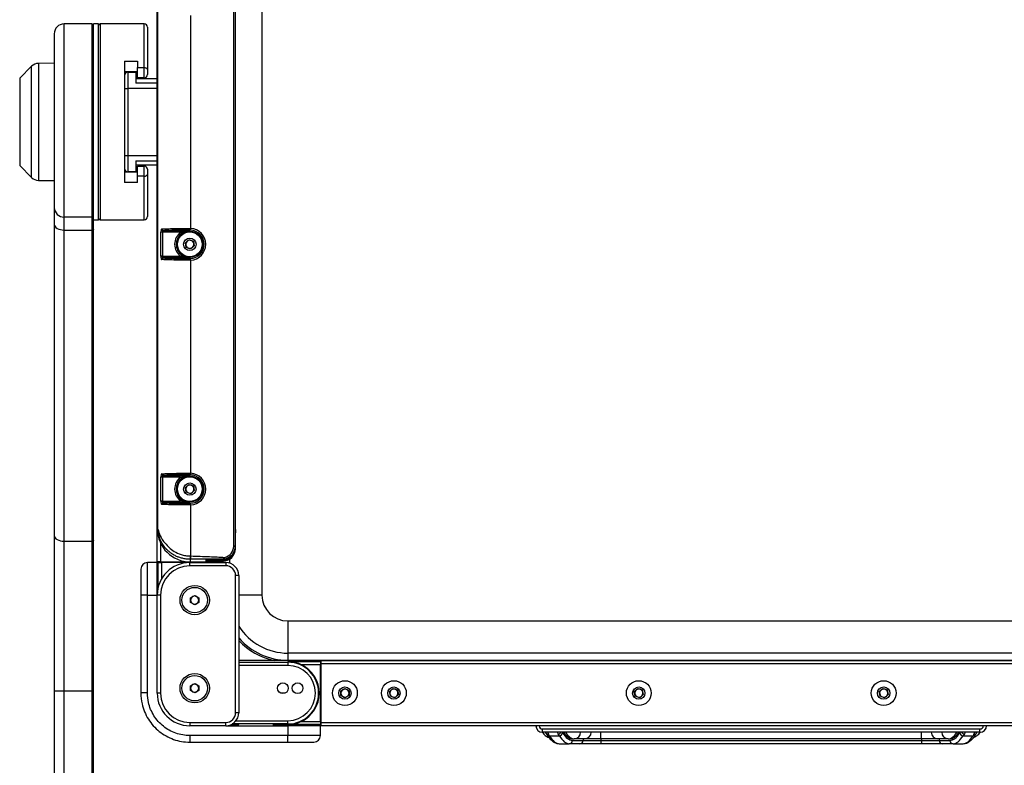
# Model space of a CAD drawing. Header units: millimetres. Extents: x 9 to 583, y 10 to 410.
# Tile 53 of 107: x 113 to 174, y 245 to 290. Entities that reach past the tile are written whole.
import ezdxf

# ---------------------------------------------------------------- set-up
doc = ezdxf.new("R2010")
doc.units = ezdxf.units.MM

msp = doc.modelspace()

# ---------------------------------------------------------------- linework, layer by layer
at = {"color": 7, "linetype": 'Continuous', "lineweight": 25}
for p, q in [((128.1635, 313.1119), (128.1635, 255.1119)), ((121.7447, 257.1519), (121.7447, 311.0719)), ((126.4307, 258.1157), (126.4307, 310.1082)), ((126.5306, 310.1082), (126.5306, 258.1157)), ((121.7647, 259.1519), (121.7647, 309.0719)), ((121.7951, 259.1519), (121.7951, 309.0719)), ((126.5431, 259.1467), (126.5431, 309.0771)), ((126.5447, 259.1457), (126.5447, 309.0781)), ((117.7447, 290.1119), (116.0447, 290.1119)), ((118.1447, 290.1119), (117.8447, 290.1119)), ((117.8447, 278.1747), (117.8447, 290.1119)), ((118.1447, 278.1119), (118.1447, 290.1119)), ((120.9447, 290.1119), (118.2447, 290.1119)), ((123.7939, 290.6398), (123.7939, 277.584)), ((115.4447, 289.5119), (115.4447, 278.8631)), ((121.1447, 289.9119), (121.1447, 287.3278)), ((115.4447, 287.7119), (114.4658, 287.6948)), ((119.7447, 287.8244), (120.5447, 287.8244)), ((119.7447, 287.8244), (119.7447, 280.3994)), ((120.5447, 287.8244), (120.5447, 287.4387)), ((114.052, 287.5192), (113.3236, 286.7909)), ((120.5447, 287.1769), (119.7447, 287.1769)), ((119.9447, 287.1619), (119.9447, 286.1619)), ((119.9447, 287.1619), (120.4447, 287.1619)), ((120.4447, 287.1619), (120.4447, 286.4953)), ((120.5447, 287.4387), (120.9447, 287.4387)), ((120.5447, 286.8169), (120.5447, 287.4387)), ((120.9447, 286.8169), (120.9447, 287.4387)), ((121.1447, 287.3278), (121.1447, 287.0169)), ((120.4447, 286.7619), (121.7447, 286.7619)), ((120.9447, 286.8169), (120.5447, 286.8169)), ((119.7447, 286.1619), (119.9447, 286.1619)), ((119.9447, 286.1619), (119.9447, 282.0619)), ((119.7447, 282.0619), (119.9447, 282.0619)), ((119.9447, 282.0619), (119.9447, 281.0619)), ((120.4447, 281.7286), (120.4447, 281.0619)), ((113.3236, 281.433), (114.052, 280.7047)), ((119.7447, 281.0469), (120.5447, 281.0469)), ((120.4447, 281.0619), (119.9447, 281.0619)), ((121.7447, 281.4619), (120.4447, 281.4619)), ((120.5447, 281.4069), (120.9447, 281.4069)), ((120.5447, 280.7851), (120.5447, 281.4069)), ((120.9447, 280.7851), (120.9447, 281.4069)), ((121.1447, 281.2069), (121.1447, 280.896)), ((114.4658, 280.529), (115.4447, 280.5119)), ((120.5447, 280.3994), (120.5447, 280.7851)), ((120.9447, 280.7851), (120.5447, 280.7851)), ((121.1447, 280.896), (121.1447, 278.3119)), ((120.5447, 280.3994), (119.7447, 280.3994)), ((115.4447, 278.8631), (115.4447, 277.8272)), ((117.7447, 278.2799), (116.0447, 278.2799)), ((116.0447, 277.4831), (116.0447, 278.2799)), ((117.7447, 278.2799), (117.7447, 277.4831)), ((117.8447, 277.5404), (117.8447, 278.1747)), ((117.8447, 278.1119), (118.1447, 278.1119)), ((118.2447, 278.1119), (120.9447, 278.1119)), ((115.4447, 277.8272), (115.4447, 258.7644)), ((116.0447, 277.4831), (117.7447, 277.4831)), ((116.0447, 258.4202), (116.0447, 277.4831)), ((117.7447, 277.4831), (117.7447, 258.4202)), ((117.8447, 258.4776), (117.8447, 277.5404)), ((122.1182, 277.4468), (123.7447, 277.4468)), ((123.7447, 277.4468), (123.7447, 277.4852)), ((123.7888, 277.4841), (123.7447, 277.4852)), ((121.9744, 275.877), (121.9744, 277.3468)), ((122.072, 277.3468), (121.9744, 277.3468)), ((123.1724, 277.3468), (122.072, 277.3468)), ((122.072, 277.3468), (122.072, 275.877)), ((123.1724, 277.3468), (123.2339, 277.2679)), ((123.4709, 276.7035), (123.6871, 276.8948)), ((123.6871, 276.8948), (123.9609, 276.8033)), ((123.5286, 276.4206), (123.4709, 276.7035)), ((123.8023, 276.3291), (123.5286, 276.4206)), ((124.0185, 276.5204), (123.8023, 276.3291)), ((123.9609, 276.8033), (124.0185, 276.5204)), ((122.072, 275.877), (121.9744, 275.877)), ((122.072, 275.877), (123.1724, 275.877)), ((123.7447, 275.777), (122.1182, 275.777)), ((123.1724, 275.877), (123.2339, 275.9559)), ((123.7447, 275.777), (123.7447, 275.7386)), ((123.7447, 275.7386), (123.7888, 275.7397)), ((123.7939, 275.6398), (123.7939, 262.584)), ((122.1182, 262.4468), (123.7447, 262.4468)), ((123.7447, 262.4468), (123.7447, 262.4852)), ((123.7888, 262.4841), (123.7447, 262.4852)), ((121.9744, 260.877), (121.9744, 262.3468)), ((122.072, 262.3468), (121.9744, 262.3468)), ((123.1724, 262.3468), (122.072, 262.3468)), ((122.072, 262.3468), (122.072, 260.877)), ((123.1724, 262.3468), (123.2339, 262.2679)), ((123.4709, 261.7035), (123.6871, 261.8948)), ((123.6871, 261.8948), (123.9609, 261.8033)), ((123.9609, 261.8033), (124.0185, 261.5204)), ((123.5286, 261.4206), (123.4709, 261.7035)), ((123.8023, 261.3291), (123.5286, 261.4206)), ((124.0185, 261.5204), (123.8023, 261.3291)), ((122.072, 260.877), (121.9744, 260.877)), ((122.072, 260.877), (123.1724, 260.877)), ((123.7447, 260.777), (122.1182, 260.777)), ((123.1724, 260.877), (123.2339, 260.9559)), ((123.7447, 260.777), (123.7447, 260.7386)), ((123.7447, 260.7386), (123.7888, 260.7397)), ((123.7939, 260.6398), (123.7939, 257.5127)), ((115.4447, 258.7644), (115.4447, 249.243)), ((121.7647, 259.1519), (121.7951, 259.1519)), ((126.5466, 258.6989), (126.5431, 259.1467)), ((126.5431, 259.1457), (126.5447, 259.1457)), ((126.5447, 259.1457), (126.5447, 258.9356)), ((116.0447, 258.4202), (117.7447, 258.4202)), ((116.0447, 249.243), (116.0447, 258.4202)), ((117.7447, 258.4202), (117.7447, 249.243)), ((117.8447, 249.243), (117.8447, 258.4776)), ((126.5466, 258.0997), (126.5466, 258.6989)), ((126.5306, 258.1157), (126.4307, 258.1157)), ((126.4702, 257.711), (126.51, 257.8146)), ((126.5306, 258.1157), (126.5466, 258.0997)), ((121.1447, 255.1081), (121.1447, 257.1081)), ((121.7447, 257.1081), (121.1447, 257.1081)), ((121.7314, 257.1119), (121.7314, 257.1081)), ((121.7314, 257.1119), (121.8111, 257.1119)), ((121.7314, 257.1119), (121.7314, 257.1119)), ((121.9447, 257.1519), (121.7447, 257.1519)), ((121.7447, 257.1119), (121.7447, 257.1519)), ((121.7447, 255.1081), (121.7447, 257.1081)), ((121.8111, 255.6229), (121.8111, 257.1119)), ((121.8111, 257.1119), (122.011, 257.1119)), ((121.9447, 257.1519), (125.5447, 257.1519)), ((122.01, 257.1519), (122.01, 257.1119)), ((123.7447, 257.1119), (122.011, 257.1119)), ((123.7447, 256.9119), (123.7447, 257.1119)), ((123.7447, 257.1119), (125.9447, 257.1119)), ((123.7565, 257.5127), (123.7939, 257.5127)), ((123.7939, 257.3128), (123.7647, 257.3128)), ((123.7647, 257.3128), (123.7647, 257.1519)), ((123.7647, 257.1519), (124.7447, 257.1519)), ((124.7447, 257.265), (124.7447, 257.2972)), ((124.7447, 257.2092), (124.7447, 257.2448)), ((124.7447, 257.1519), (124.7447, 257.1889)), ((124.7837, 257.2986), (125.7478, 257.2995)), ((125.7447, 257.2628), (124.7837, 257.2636)), ((124.7837, 257.2462), (125.7447, 257.2471)), ((125.7447, 257.2069), (124.7837, 257.2078)), ((124.7847, 257.1903), (125.7447, 257.1903)), ((125.4794, 257.1119), (125.4794, 257.1519)), ((125.7447, 257.1519), (125.5447, 257.1519)), ((125.7478, 257.2995), (125.7318, 257.3155)), ((125.7447, 257.2471), (125.7447, 257.2628)), ((125.7447, 257.1903), (125.7447, 257.2069)), ((125.7447, 257.1903), (125.7447, 257.1519)), ((125.893, 257.3327), (125.8727, 257.4306)), ((125.9447, 257.1119), (125.9447, 256.9119)), ((120.7447, 256.7081), (120.7447, 255.1081)), ((125.9447, 256.9119), (123.7447, 256.9119)), ((126.5447, 247.9119), (126.5447, 256.3119)), ((126.7447, 256.3119), (126.5447, 256.3119)), ((126.7447, 256.3119), (126.7447, 247.9119)), ((121.7673, 255.4119), (121.7447, 255.4119)), ((120.7447, 255.1081), (120.7447, 249.1196)), ((121.1447, 255.1081), (120.7447, 255.1081)), ((121.1447, 249.1196), (121.1447, 255.1081)), ((121.1447, 255.1081), (121.7447, 255.1081)), ((121.7447, 249.1119), (121.7447, 255.1119)), ((121.9447, 255.1119), (121.7447, 255.1119)), ((121.9447, 255.1119), (121.9447, 249.1119)), ((123.7947, 254.9563), (124.0447, 255.1006)), ((123.7947, 254.6676), (123.7947, 254.9563)), ((124.0447, 254.5232), (123.7947, 254.6676)), ((124.0447, 255.1006), (124.2947, 254.9563)), ((124.2947, 254.6676), (124.0447, 254.5232)), ((124.2947, 254.9563), (124.2947, 254.6676)), ((129.7447, 253.5307), (129.7447, 251.5611)), ((129.7447, 253.5307), (187.7447, 253.5307)), ((187.7447, 251.5611), (129.7447, 251.5611)), ((129.7447, 251.5611), (129.7447, 251.1265)), ((131.7447, 251.1137), (126.7447, 251.1137)), ((131.7447, 251.1136), (126.7447, 251.1136)), ((126.7447, 251.0036), (129.7447, 251.0036)), ((129.7447, 251.1265), (187.7447, 251.1265)), ((129.7447, 251.0455), (129.7447, 251.0036)), ((129.7447, 251.0455), (131.7447, 251.0455)), ((129.7447, 251.0036), (129.7447, 250.8037)), ((131.7447, 251.1137), (131.7447, 251.1136)), ((131.7447, 251.1136), (131.7447, 251.0455)), ((131.7447, 251.0455), (131.7447, 250.8456)), ((131.7847, 251.1119), (185.7047, 251.1119)), ((131.7847, 250.9119), (131.7847, 251.1119)), ((131.7847, 247.3119), (131.7847, 250.9119)), ((185.7047, 250.9119), (131.7847, 250.9119)), ((129.7447, 250.8037), (126.7447, 250.8037)), ((131.7447, 250.8456), (130.5894, 250.8456)), ((131.7847, 250.8466), (131.7447, 250.8466)), ((131.7447, 247.3782), (131.7447, 250.8456)), ((123.7947, 249.5563), (124.0447, 249.7006)), ((124.0447, 249.7006), (124.2947, 249.5563)), ((115.4447, 249.243), (116.0447, 249.243)), ((115.4447, 249.243), (115.4447, 240.5119)), ((116.0447, 249.243), (117.7447, 249.243)), ((116.0447, 240.5119), (116.0447, 249.243)), ((117.8447, 249.243), (117.7447, 249.243)), ((117.7447, 249.243), (117.7447, 240.5119)), ((117.8447, 240.5119), (117.8447, 249.243)), ((121.1447, 249.1196), (120.7447, 249.1196)), ((121.9447, 249.1119), (121.7447, 249.1119)), ((123.7947, 249.2676), (123.7947, 249.5563)), ((124.0447, 249.1232), (123.7947, 249.2676)), ((124.2947, 249.2676), (124.0447, 249.1232)), ((124.2947, 249.5563), (124.2947, 249.2676)), ((132.9947, 249.2563), (133.2447, 249.4006)), ((132.9947, 248.9676), (132.9947, 249.2563)), ((133.2447, 249.4006), (133.4947, 249.2563)), ((133.4947, 249.2563), (133.4947, 248.9676)), ((135.9709, 249.2035), (136.1871, 249.3948)), ((136.0286, 248.9206), (135.9709, 249.2035)), ((136.1871, 249.3948), (136.4609, 249.3033)), ((136.4609, 249.3033), (136.5185, 249.0204)), ((150.9709, 249.2035), (151.1871, 249.3948)), ((151.0286, 248.9206), (150.9709, 249.2035)), ((151.1871, 249.3948), (151.4609, 249.3033)), ((151.4609, 249.3033), (151.5185, 249.0204)), ((165.9709, 249.2035), (166.1871, 249.3948)), ((166.0286, 248.9206), (165.9709, 249.2035)), ((166.1871, 249.3948), (166.4609, 249.3033)), ((166.4609, 249.3033), (166.5185, 249.0204)), ((133.2447, 248.8232), (132.9947, 248.9676)), ((133.4947, 248.9676), (133.2447, 248.8232)), ((136.3023, 248.8291), (136.0286, 248.9206)), ((136.5185, 249.0204), (136.3023, 248.8291)), ((151.3023, 248.8291), (151.0286, 248.9206)), ((151.5185, 249.0204), (151.3023, 248.8291)), ((166.3023, 248.8291), (166.0286, 248.9206)), ((166.5185, 249.0204), (166.3023, 248.8291)), ((126.7447, 247.9119), (126.5447, 247.9119)), ((123.7447, 247.3119), (123.7447, 247.1119)), ((123.7447, 247.3119), (125.9447, 247.3119)), ((125.9447, 247.1119), (125.9447, 247.3119)), ((129.7447, 247.2202), (129.7447, 247.4201)), ((130.5894, 247.3782), (131.7447, 247.3782)), ((131.7447, 247.3782), (131.7447, 247.1783)), ((131.7447, 247.3772), (131.7847, 247.3772)), ((131.7847, 247.3119), (185.7047, 247.3119)), ((131.7847, 247.1119), (131.7847, 247.3119)), ((125.9447, 247.1119), (123.7447, 247.1119)), ((125.9447, 247.1119), (129.7447, 247.1119)), ((129.4676, 247.1749), (129.4447, 247.152)), ((129.4447, 247.152), (129.4447, 247.1119)), ((130.0447, 247.152), (129.4447, 247.152)), ((129.7447, 247.1783), (129.7447, 247.2202)), ((131.7447, 247.1783), (129.7447, 247.1783)), ((129.7447, 247.1119), (129.7447, 246.5081)), ((131.7447, 247.1119), (129.7447, 247.1119)), ((130.0447, 247.152), (130.0218, 247.1749)), ((130.0447, 247.1119), (130.0447, 247.152)), ((131.7447, 247.1119), (131.7447, 247.1783)), ((131.7447, 246.5081), (131.7447, 247.1119)), ((131.7847, 247.1119), (131.7447, 247.1119)), ((185.7047, 247.1119), (131.7847, 247.1119)), ((145.3447, 246.7119), (145.3447, 246.9119)), ((145.3447, 246.9119), (172.1447, 246.9119)), ((172.1447, 246.7119), (145.3447, 246.7119)), ((145.5192, 246.7119), (145.5556, 246.6611)), ((145.6447, 246.7304), (145.7127, 246.5851)), ((146.3032, 246.6099), (146.2447, 246.7304)), ((148.9185, 246.3119), (148.9185, 246.7119)), ((168.5709, 246.3119), (168.5709, 246.7119)), ((171.2447, 246.7304), (171.1862, 246.6099)), ((171.7767, 246.5851), (171.8447, 246.7304)), ((171.9328, 246.6618), (171.9647, 246.7119)), ((172.1447, 246.7119), (172.1447, 246.9119)), ((123.7447, 246.5081), (123.7447, 246.1081)), ((129.7447, 246.5081), (123.7447, 246.5081)), ((123.7447, 246.1081), (129.7447, 246.1081)), ((129.7447, 246.1081), (129.7447, 246.5081)), ((131.7447, 246.5081), (129.7447, 246.5081)), ((129.7447, 246.1081), (131.3447, 246.1081)), ((145.7712, 246.4999), (146.3808, 246.4999)), ((147.1824, 246.2119), (147.8359, 246.2119)), ((147.1888, 246.3119), (147.2904, 246.3119)), ((147.9343, 246.3119), (147.2904, 246.3119)), ((147.8359, 246.2119), (148.9185, 246.2119)), ((148.9185, 246.3119), (147.9343, 246.3119)), ((168.5709, 246.3119), (148.9185, 246.3119)), ((148.9185, 246.2119), (148.9185, 246.0119)), ((148.9185, 246.2119), (168.5709, 246.2119)), ((169.5551, 246.3119), (168.5709, 246.3119)), ((168.5709, 246.2119), (169.6535, 246.2119)), ((168.5709, 246.2119), (168.5709, 246.0119)), ((170.199, 246.3119), (169.5551, 246.3119)), ((169.6535, 246.2119), (170.307, 246.2119)), ((170.199, 246.3119), (170.3006, 246.3119)), ((171.1086, 246.4999), (171.7183, 246.4999)), ((146.376, 246.0119), (146.9856, 246.0119)), ((147.6391, 246.0119), (146.9856, 246.0119)), ((148.9185, 246.0119), (147.6391, 246.0119)), ((168.5709, 246.0119), (148.9185, 246.0119)), ((169.8504, 246.0119), (168.5709, 246.0119)), ((170.5038, 246.0119), (169.8504, 246.0119)), ((170.5038, 246.0119), (171.1135, 246.0119))]:
    msp.add_line(p, q, dxfattribs=at)
at = {"color": 8, "linetype": 'Continuous', "lineweight": 25}
for p, q in [((116.0447, 278.2799), (116.0447, 290.1119)), ((117.7447, 290.1119), (117.7447, 278.2799)), ((118.2447, 290.1119), (118.2447, 278.1119)), ((120.9447, 287.4387), (120.9447, 290.1119)), ((114.4658, 287.6948), (114.4658, 280.529)), ((114.052, 280.7047), (114.052, 287.5192)), ((113.3236, 286.7909), (113.3236, 282.8319)), ((121.7447, 286.4953), (120.4447, 286.4953)), ((121.7447, 286.1619), (119.9447, 286.1619)), ((113.3236, 282.8319), (113.3236, 281.433)), ((119.9447, 282.0619), (121.7447, 282.0619)), ((120.4447, 281.7286), (121.7447, 281.7286)), ((120.9447, 278.1119), (120.9447, 280.7851)), ((121.9447, 258.3227), (121.9447, 257.1519)), ((121.7314, 257.1119), (121.7314, 257.1081)), ((121.8447, 257.1519), (121.8447, 257.1119)), ((122.0101, 257.1519), (122.0101, 257.1119)), ((122.011, 257.1119), (122.011, 256.1091)), ((122.0646, 257.1119), (122.0646, 257.1519)), ((122.2645, 257.1519), (122.2645, 257.1119)), ((124.7837, 257.2986), (124.7837, 257.2636)), ((124.7837, 257.2462), (124.7837, 257.2078)), ((125.2249, 257.1119), (125.2249, 257.1519)), ((125.4249, 257.1519), (125.4249, 257.1119)), ((125.4793, 257.1119), (125.4793, 257.1519)), ((125.5447, 257.1519), (125.5447, 257.1903)), ((125.6608, 257.1119), (125.6608, 257.1519)), ((125.7593, 257.1905), (125.7593, 257.1119)), ((126.1939, 257.0721), (126.1939, 257.3284)), ((128.1635, 255.1119), (126.7447, 255.1119)), ((129.7447, 251.1265), (129.7447, 251.1137)), ((131.7847, 251.028), (131.7447, 251.028)), ((131.7847, 250.8465), (131.7447, 250.8465)), ((131.7447, 250.7921), (131.7847, 250.7921)), ((131.7847, 250.5921), (131.7447, 250.5921)), ((126.5757, 247.4201), (129.7447, 247.4201)), ((131.7447, 247.6317), (131.7847, 247.6317)), ((131.7847, 247.4318), (131.7447, 247.4318)), ((131.7447, 247.3773), (131.7847, 247.3773)), ((129.7447, 247.2202), (126.3466, 247.2202)), ((131.7447, 247.2119), (131.7847, 247.2119)), ((147.8359, 246.3119), (147.8359, 246.2119)), ((148.9185, 246.3119), (148.9185, 246.2119)), ((168.5709, 246.3119), (168.5709, 246.2119)), ((169.6535, 246.3119), (169.6535, 246.2119))]:
    msp.add_line(p, q, dxfattribs=at)
at = {"color": 7, "linetype": 'Continuous', "lineweight": 25, "flags": 128}
for points in [[(120.9447, 287.4387), (120.9837, 287.4366), (121.0213, 287.4303), (121.0558, 287.42), (121.0861, 287.4062), (121.111, 287.3894), (121.1295, 287.3703), (121.1409, 287.3494), (121.1447, 287.3278)], [(120.9447, 280.7851), (120.9837, 280.7873), (121.0213, 280.7936), (121.0558, 280.8038), (121.0861, 280.8176), (121.111, 280.8344), (121.1295, 280.8536), (121.1409, 280.8744), (121.1447, 280.896)], [(115.4447, 277.8272), (115.4562, 277.7601), (115.4904, 277.6955), (115.5458, 277.636), (115.6204, 277.5839), (115.7114, 277.5411), (115.8151, 277.5093), (115.9277, 277.4897), (116.0447, 277.4831)], [(117.8447, 277.5404), (117.8428, 277.5292), (117.8371, 277.5185), (117.8279, 277.5086), (117.8154, 277.4999), (117.8003, 277.4927), (117.783, 277.4874), (117.7642, 277.4842), (117.7447, 277.4831)], [(115.4447, 258.7644), (115.4562, 258.6972), (115.4904, 258.6327), (115.5458, 258.5732), (115.6204, 258.521), (115.7114, 258.4782), (115.8151, 258.4464), (115.9277, 258.4268), (116.0447, 258.4202)], [(117.8447, 258.4776), (117.8428, 258.4664), (117.8371, 258.4556), (117.8279, 258.4457), (117.8154, 258.437), (117.8003, 258.4299), (117.783, 258.4246), (117.7642, 258.4213), (117.7447, 258.4202)], [(121.8051, 255.5998), (121.805, 255.6093), (121.8005, 255.8072), (121.7947, 255.9488), (121.7882, 256.0226), (121.7813, 256.0226), (121.7747, 255.9488), (121.769, 255.8072), (121.7645, 255.6093), (121.762, 255.4119)], [(129.7447, 247.176), (129.4855, 247.175), (129.2473, 247.1722), (129.0494, 247.1677), (128.9079, 247.1619), (128.8341, 247.1554), (128.8341, 247.1485), (128.9079, 247.1419), (129.0494, 247.1362), (129.2473, 247.1317), (129.4447, 247.1292)], [(130.0447, 247.1292), (130.2421, 247.1317), (130.44, 247.1362), (130.5816, 247.1419), (130.6553, 247.1485), (130.6553, 247.1554), (130.5816, 247.1619), (130.44, 247.1677), (130.2421, 247.1722), (130.0039, 247.175), (129.7447, 247.176)]]:
    msp.add_lwpolyline(points, dxfattribs=at)
at = {"color": 7, "linetype": 'Continuous', "lineweight": 25}
for centre, radius in [((123.7447, 276.6119), 0.8), ((123.7447, 276.6119), 0.76), ((123.7447, 276.6119), 0.38), ((123.7447, 261.6119), 0.8), ((123.7447, 261.6119), 0.76), ((123.7447, 261.6119), 0.38), ((124.0447, 254.8119), 0.9), ((124.0447, 254.8119), 0.78), ((124.0447, 249.4119), 0.9), ((124.0447, 249.4119), 0.78), ((129.4447, 249.4119), 0.33), ((130.3447, 249.4119), 0.33), ((133.2447, 249.1119), 0.76), ((136.2447, 249.1119), 0.76), ((151.2447, 249.1119), 0.76), ((166.2447, 249.1119), 0.76), ((133.2447, 249.1119), 0.38), ((136.2447, 249.1119), 0.38), ((151.2447, 249.1119), 0.38), ((166.2447, 249.1119), 0.38)]:
    msp.add_circle(centre, radius, dxfattribs=at)
for centre, radius, start, end in [((116.0447, 289.5119), 0.6, 90, 180), ((117.7447, 290.0119), 0.1, 0, 90), ((118.2447, 290.0119), 0.1, 90, 180), ((120.9447, 289.9119), 0.2, 0, 90), ((114.4762, 287.0949), 0.6, 91, 135), ((119.9447, 286.9619), 0.2, 90, 180), ((120.9447, 287.0169), 0.2, 270, 0), ((119.9447, 281.2619), 0.2, 180, 270), ((120.9447, 281.2069), 0.2, 0, 90), ((114.4762, 281.1289), 0.6, 225, 269), ((116.0364, 278.8716), 0.5918, 180.825012, 270.801911), ((117.7461, 278.3785), 0.0986, 269.198089, 359.174988), ((118.2447, 278.2119), 0.1, 180, 270), ((120.9447, 278.3119), 0.2, 270, 0), ((122.1202, 277.5458), 0.099, 179.429736, 268.835226), ((124.1749, 277.5614), 0.4369, 176.868398, 190.033204), ((123.7447, 276.6119), 0.8733, 272.894828, 87.105172), ((123.7447, 276.6119), 0.9733, 272.894828, 87.105172), ((123.7447, 276.6119), 0.9314, 127.908523, 232.091477), ((123.7447, 276.6119), 0.8314, 127.908523, 232.091477), ((123.7447, 276.6119), 0.25, 71.512698, 131.512698), ((123.7447, 276.6119), 0.25, 11.512698, 71.512698), ((123.7447, 276.6119), 0.25, 131.512698, 191.512698), ((123.7447, 276.6119), 0.25, 191.512698, 251.512698), ((123.7447, 276.6119), 0.25, 251.512698, 311.512698), ((123.7447, 276.6119), 0.25, 311.512698, 11.512698), ((122.1202, 275.678), 0.099, 91.164774, 180.570264), ((124.1749, 275.6625), 0.4369, 169.966796, 183.131602), ((122.1202, 262.5458), 0.099, 179.429736, 268.835226), ((124.1749, 262.5614), 0.4369, 176.868398, 190.033204), ((123.7447, 261.6119), 0.8733, 272.894828, 87.105172), ((123.7447, 261.6119), 0.9733, 272.894828, 87.105172), ((123.7447, 261.6119), 0.9314, 127.908523, 232.091477), ((123.7447, 261.6119), 0.8314, 127.908523, 232.091477), ((123.7447, 261.6119), 0.25, 131.512698, 191.512698), ((123.7447, 261.6119), 0.25, 71.512698, 131.512698), ((123.7447, 261.6119), 0.25, 11.512698, 71.512698), ((123.7447, 261.6119), 0.25, 191.512698, 251.512698), ((123.7447, 261.6119), 0.25, 251.512698, 311.512698), ((123.7447, 261.6119), 0.25, 311.512698, 11.512698), ((122.1202, 260.678), 0.099, 91.164774, 180.570264), ((124.1749, 260.6625), 0.4369, 169.966796, 183.131602), ((123.7647, 259.1519), 2, 180, 270), ((121.1447, 256.7081), 0.4, 90, 180), ((123.7447, 255.1119), 2, 90, 180), ((125.9447, 256.3119), 0.8, 0, 90), ((123.7447, 255.1119), 1.8, 90, 180), ((125.9447, 256.3119), 0.6, 0, 90), ((124.0447, 254.8119), 0.25, 120, 180), ((124.0447, 254.8119), 0.25, 180, 240), ((124.0447, 254.8119), 0.25, 60, 120), ((124.0447, 254.8119), 0.25, 240, 300), ((124.0447, 254.8119), 0.25, 0, 60), ((124.0447, 254.8119), 0.25, 300, 0), ((129.7447, 255.1119), 1.5812, 180, 270), ((129.7447, 255.1119), 3.9854, 221.171539, 270), ((129.7447, 249.1119), 1.8917, 270, 90), ((129.7447, 249.1119), 1.6918, 270, 90), ((129.7447, 249.1119), 1.9285, 295.97657, 64.02343), ((123.7447, 249.1119), 2, 180, 270), ((123.7447, 249.1119), 1.8, 180, 270), ((124.0447, 249.4119), 0.25, 120, 180), ((124.0447, 249.4119), 0.25, 180, 240), ((124.0447, 249.4119), 0.25, 60, 120), ((124.0447, 249.4119), 0.25, 240, 300), ((124.0447, 249.4119), 0.25, 0, 60), ((124.0447, 249.4119), 0.25, 300, 0), ((129.6433, 239.9433), 9.1603, 90.513812, 91.88963), ((133.2447, 249.1119), 0.25, 120, 180), ((133.2447, 249.1119), 0.25, 180, 240), ((133.2447, 249.1119), 0.25, 60, 120), ((133.2447, 249.1119), 0.25, 0, 60), ((133.2447, 249.1119), 0.25, 300, 0), ((136.2447, 249.1119), 0.25, 131.512698, 191.512698), ((136.2447, 249.1119), 0.25, 71.512698, 131.512698), ((136.2447, 249.1119), 0.25, 11.512698, 71.512698), ((136.2447, 249.1119), 0.25, 311.512698, 11.512698), ((151.2447, 249.1119), 0.25, 131.512698, 191.512698), ((151.2447, 249.1119), 0.25, 71.512698, 131.512698), ((151.2447, 249.1119), 0.25, 11.512698, 71.512698), ((151.2447, 249.1119), 0.25, 311.512698, 11.512698), ((166.2447, 249.1119), 0.25, 131.512698, 191.512698), ((166.2447, 249.1119), 0.25, 71.512698, 131.512698), ((166.2447, 249.1119), 0.25, 11.512698, 71.512698), ((166.2447, 249.1119), 0.25, 311.512698, 11.512698), ((133.2447, 249.1119), 0.25, 240, 300), ((136.2447, 249.1119), 0.25, 191.512698, 251.512698), ((136.2447, 249.1119), 0.25, 251.512698, 311.512698), ((151.2447, 249.1119), 0.25, 191.512698, 251.512698), ((151.2447, 249.1119), 0.25, 251.512698, 311.512698), ((166.2447, 249.1119), 0.25, 191.512698, 251.512698), ((166.2447, 249.1119), 0.25, 251.512698, 311.512698), ((125.9447, 247.9119), 0.6, 270, 0), ((125.9447, 247.9119), 0.8, 270, 0), ((145.3447, 247.1119), 0.4, 180, 270), ((145.3447, 247.1119), 0.2, 180, 270), ((146.3716, 246.7063), 0.2065, 272.55631, 356.018381), ((147.2872, 246.7088), 0.3969, 270.460357, 0.453076), ((147.9311, 246.7088), 0.3969, 270.460357, 0.453076), ((169.5583, 246.7088), 0.3969, 179.546924, 269.539643), ((170.2022, 246.7088), 0.3969, 179.546924, 269.539643), ((171.1178, 246.7063), 0.2065, 183.981619, 267.44369), ((172.1447, 247.1119), 0.2, 270, 0), ((172.1447, 247.1119), 0.4, 270, 0), ((131.3447, 246.5081), 0.4, 270, 0), ((146.984, 246.2104), 0.1984, 270.460357, 0.453076), ((147.6375, 246.2104), 0.1984, 270.460357, 0.453076), ((169.852, 246.2104), 0.1984, 179.546924, 269.539643), ((170.5054, 246.2104), 0.1984, 179.546924, 269.539643)]:
    msp.add_arc(centre, radius, start, end, dxfattribs=at)
at = {"color": 8, "linetype": 'Continuous', "lineweight": 25}
for centre, radius, start, end in [((129.7447, 255.1119), 3.5508, 212.34201, 270), ((129.7447, 255.1119), 4.0839, 222.727405, 258.243249), ((146.2942, 246.8165), 0.2068, 272.50411, 329.633506), ((171.1952, 246.8165), 0.2068, 210.366494, 267.49589), ((145.7032, 246.7741), 0.1893, 217.389403, 272.89561), ((145.7593, 246.6867), 0.1871, 212.272685, 273.644361), ((171.7302, 246.6867), 0.1871, 266.355516, 327.739277), ((171.7865, 246.7737), 0.1888, 267.038179, 322.681394)]:
    msp.add_arc(centre, radius, start, end, dxfattribs=at)
at = {"color": 7, "linetype": 'Continuous', "lineweight": 25}
for centre, major_axis, ratio, start_param, end_param in [((125.7447, 258.0632), (-0.3777, 0.706), 0.998902, 2.649938, 4.2207343), ((125.7447, 258.0074), (-0.3777, 0.706), 0.998902, 2.649938, 4.2207343), ((125.7447, 257.9908), (0, -0.8005), 0.9993908, 0, 1.5707963), ((125.7447, 258.0476), (0.3777, 0.706), 0.998902, 3.6332473, 4.7690872), ((125.7468, 258.1), (-0.1282, 0.7902), 0.9990378, 2.9818136, 4.5513919), ((125.7303, 258.1165), (-0.4956, 0.4956), 0.9987828, 2.5604376, 3.9263818), ((125.7303, 258.1165), (0.5662, -0.5662), 0.9990866, 5.7020303, 7.0679745), ((125.7447, 258.045), (0.7988, 0.0433), 0.9912833, 5.9338656, 6.2295182), ((124.7847, 257.2972), (0.04, 0), 0.0349208, 1.5969763, 3.1415927), ((124.7847, 257.265), (0.04, 0), 0.0349208, 3.1415927, 4.686209), ((124.7847, 257.2448), (0.04, 0), 0.0349208, 1.5969763, 3.1415927), ((124.7847, 257.2092), (0.04, 0), 0.0349208, 3.1415927, 4.686209), ((124.7847, 257.1889), (0.04, 0), 0.0349208, 1.5707963, 3.1415927), ((125.7447, 247.152), (1.0084, 0), 0.0261859, 5.0732201, 7.3228225), ((147.1824, 258.2119), (0, 12), 0.18, 2.8577985, 3.1415927), ((147.1888, 258.3119), (0, 12), 0.18, 2.8826711, 3.1415927), ((170.3006, 258.3119), (0, 12), 0.18, 3.1415927, 3.4005142), ((170.307, 258.2119), (0, 12), 0.18, 3.1415927, 3.4253868), ((145.368, 239.0119), (0, 7.8), 0.1846154, 5.9993912, 6.0414188), ((146.376, 258.2119), (0, 12.2), 0.1770492, 2.8577985, 3.1415927), ((145.9776, 239.0119), (0, 7.8), 0.1846154, 5.9993912, 6.0550807), ((146.9856, 258.2119), (0, 12.2), 0.1770492, 2.8577985, 3.1415927), ((170.5038, 258.2119), (0, 12.2), 0.1770492, 3.1415927, 3.4253868), ((171.5118, 239.0119), (0, 7.8), 0.1846154, 0.2281046, 0.2837941), ((171.1135, 258.2119), (0, 12.2), 0.1770492, 3.1415927, 3.4253868), ((172.1215, 239.0119), (0, 7.8), 0.1846154, 0.2417665, 0.2837941)]:
    msp.add_ellipse(centre, major_axis=major_axis, ratio=ratio, start_param=start_param, end_param=end_param, dxfattribs=at)
at = {"color": 8, "linetype": 'Continuous', "lineweight": 25}
for centre, major_axis, ratio, start_param, end_param in [((146.0711, 258.3119), (0, 12), 0.174, 2.8826711, 2.9056709), ((146.1744, 239.0119), (0, 8), 0.18, 5.9993912, 6.0084609), ((147.2904, 258.3119), (0, 12), 0.174, 2.8826711, 3.1415927), ((170.199, 258.3119), (0, 12), 0.174, 3.1415927, 3.4005142), ((171.315, 239.0119), (0, 8), 0.18, 0.2747244, 0.2837941)]:
    msp.add_ellipse(centre, major_axis=major_axis, ratio=ratio, start_param=start_param, end_param=end_param, dxfattribs=at)
at = {"color": 7, "linetype": 'Continuous', "lineweight": 25}
for points, knots in [([(122.0212, 277.5468), (122.0174, 277.5455), (122.008, 277.5423), (121.9947, 277.5173), (121.9833, 277.4722), (121.9758, 277.4132), (121.9748, 277.3689), (121.9744, 277.3468)], [0, 0, 0, 0, 0.1513996, 0.3694396, 0.5817695, 0.7911582, 1, 1, 1, 1]), ([(122.0212, 277.5468), (122.0217, 277.5468), (122.0816, 277.5509), (122.2246, 277.559), (122.4864, 277.5685), (122.7614, 277.5754), (123.0306, 277.5803), (123.3561, 277.5842), (123.6219, 277.5849), (123.7387, 277.5852)], [0, 0, 0, 0, 0.0020535, 0.2446878, 0.4867343, 0.610616, 0.7342012, 0.8831844, 1, 1, 1, 1]), ([(122.072, 277.3468), (122.0725, 277.3579), (122.0735, 277.3802), (122.0809, 277.4097), (122.0922, 277.4322), (122.1053, 277.4446), (122.1144, 277.4462), (122.1182, 277.4468)], [0, 0, 0, 0, 0.2027699, 0.4084436, 0.620975, 0.8435556, 1, 1, 1, 1]), ([(123.7447, 277.4852), (123.6396, 277.4849), (123.3961, 277.4841), (123.0939, 277.4802), (122.8388, 277.4754), (122.5724, 277.4684), (122.3129, 277.4589), (122.1832, 277.4508), (122.1182, 277.4468)], [0, 0, 0, 0, 0.109742, 0.2542597, 0.378068, 0.5021859, 0.7507823, 1, 1, 1, 1]), ([(123.1724, 277.3468), (123.2221, 277.3639), (123.3552, 277.4096), (123.5471, 277.4392), (123.6883, 277.4465), (123.7438, 277.4468), (123.7447, 277.4468)], [0, 0, 0, 0, 0.2656581, 0.7118607, 0.9953684, 1, 1, 1, 1]), ([(123.7447, 277.4468), (123.7439, 277.4468), (123.6944, 277.4463), (123.568, 277.4333), (123.3935, 277.3781), (123.2779, 277.2983), (123.2339, 277.2679)], [0, 0, 0, 0, 0.0043951, 0.2844904, 0.7274646, 1, 1, 1, 1]), ([(123.7387, 277.5852), (123.7571, 277.585), (123.7755, 277.5848), (123.7939, 277.584), (123.7939, 277.584)], [0, 0, 0, 0, 0.9997827, 1, 1, 1, 1]), ([(121.9744, 275.877), (121.9745, 275.8651), (121.9749, 275.8306), (121.9796, 275.7753), (121.9897, 275.722), (122.004, 275.6851), (122.0155, 275.6797), (122.0212, 275.6771)], [0, 0, 0, 0, 0.11356488, 0.32754091, 0.54815066, 0.77377166, 1, 1, 1, 1]), ([(123.7387, 275.6386), (123.6219, 275.6389), (123.3562, 275.6397), (123.0306, 275.6435), (122.7614, 275.6484), (122.5798, 275.653), (122.3353, 275.6605), (122.1559, 275.6684), (122.0494, 275.6752), (122.0212, 275.6771)], [0, 0, 0, 0, 0.11682, 0.2658088, 0.3893985, 0.5132848, 0.5885798, 0.8910487, 1, 1, 1, 1]), ([(122.1182, 275.777), (122.1126, 275.7784), (122.1014, 275.781), (122.0873, 275.7992), (122.0773, 275.8259), (122.0726, 275.8537), (122.0722, 275.871), (122.072, 275.877)], [0, 0, 0, 0, 0.23330207, 0.46204315, 0.68104142, 0.8898656, 1, 1, 1, 1]), ([(122.1182, 275.777), (122.1187, 275.777), (122.1774, 275.7729), (122.3173, 275.7649), (122.5726, 275.7554), (122.8388, 275.7485), (123.0939, 275.7436), (123.3961, 275.7397), (123.6396, 275.7389), (123.7447, 275.7386)], [0, 0, 0, 0, 0.0021117, 0.2502706, 0.4978161, 0.6219335, 0.7457414, 0.8902584, 1, 1, 1, 1]), ([(123.7447, 275.777), (123.7438, 275.777), (123.6883, 275.7773), (123.5471, 275.7846), (123.3552, 275.8142), (123.2221, 275.86), (123.1724, 275.877)], [0, 0, 0, 0, 0.0046316, 0.2881393, 0.7343419, 1, 1, 1, 1]), ([(123.2339, 275.9559), (123.2779, 275.9255), (123.3935, 275.8457), (123.568, 275.7905), (123.6944, 275.7775), (123.7439, 275.777), (123.7447, 275.777)], [0, 0, 0, 0, 0.2725354, 0.7155096, 0.9956049, 1, 1, 1, 1]), ([(123.7939, 275.6398), (123.7939, 275.6398), (123.7755, 275.639), (123.7571, 275.6388), (123.7387, 275.6386)], [0, 0, 0, 0, 0.0002173, 1, 1, 1, 1]), ([(122.0212, 262.5468), (122.0174, 262.5455), (122.008, 262.5423), (121.9947, 262.5173), (121.9833, 262.4722), (121.9758, 262.4132), (121.9748, 262.3689), (121.9744, 262.3468)], [0, 0, 0, 0, 0.1513996, 0.3694396, 0.5817695, 0.7911582, 1, 1, 1, 1]), ([(122.0212, 262.5468), (122.0217, 262.5468), (122.0816, 262.5509), (122.2246, 262.559), (122.4864, 262.5685), (122.7614, 262.5754), (123.0306, 262.5803), (123.3561, 262.5842), (123.6219, 262.5849), (123.7387, 262.5852)], [0, 0, 0, 0, 0.0020535, 0.2446878, 0.4867343, 0.610616, 0.7342012, 0.8831844, 1, 1, 1, 1]), ([(122.072, 262.3468), (122.0725, 262.3579), (122.0735, 262.3802), (122.0809, 262.4097), (122.0922, 262.4322), (122.1053, 262.4446), (122.1144, 262.4462), (122.1182, 262.4468)], [0, 0, 0, 0, 0.2027699, 0.4084436, 0.620975, 0.8435556, 1, 1, 1, 1]), ([(123.7447, 262.4852), (123.6396, 262.4849), (123.3961, 262.4841), (123.0939, 262.4802), (122.8388, 262.4754), (122.5724, 262.4684), (122.3129, 262.4589), (122.1832, 262.4508), (122.1182, 262.4468)], [0, 0, 0, 0, 0.109742, 0.25425966, 0.37806804, 0.50218589, 0.75078225, 1, 1, 1, 1]), ([(123.1724, 262.3468), (123.2221, 262.3639), (123.3552, 262.4096), (123.5471, 262.4392), (123.6883, 262.4465), (123.7438, 262.4468), (123.7447, 262.4468)], [0, 0, 0, 0, 0.2656581, 0.7118607, 0.9953684, 1, 1, 1, 1]), ([(123.7447, 262.4468), (123.7439, 262.4468), (123.6944, 262.4463), (123.568, 262.4333), (123.3935, 262.3781), (123.2779, 262.2983), (123.2339, 262.2679)], [0, 0, 0, 0, 0.00439512, 0.28449042, 0.7274646, 1, 1, 1, 1]), ([(123.7387, 262.5852), (123.7571, 262.585), (123.7755, 262.5848), (123.7939, 262.584), (123.7939, 262.584)], [0, 0, 0, 0, 0.9997827, 1, 1, 1, 1]), ([(121.9744, 260.877), (121.9745, 260.8651), (121.9749, 260.8306), (121.9796, 260.7753), (121.9897, 260.722), (122.004, 260.6851), (122.0155, 260.6797), (122.0212, 260.6771)], [0, 0, 0, 0, 0.1135649, 0.3275409, 0.5481507, 0.7737717, 1, 1, 1, 1]), ([(123.7387, 260.6386), (123.6219, 260.6389), (123.3562, 260.6397), (123.0306, 260.6435), (122.7614, 260.6484), (122.5798, 260.653), (122.3353, 260.6605), (122.1559, 260.6684), (122.0494, 260.6752), (122.0212, 260.6771)], [0, 0, 0, 0, 0.11682, 0.2658088, 0.3893985, 0.5132848, 0.5885798, 0.8910487, 1, 1, 1, 1]), ([(122.1182, 260.777), (122.1126, 260.7784), (122.1014, 260.781), (122.0873, 260.7992), (122.0773, 260.8259), (122.0726, 260.8537), (122.0722, 260.871), (122.072, 260.877)], [0, 0, 0, 0, 0.2333021, 0.4620432, 0.6810414, 0.8898656, 1, 1, 1, 1]), ([(122.1182, 260.777), (122.1187, 260.777), (122.1774, 260.7729), (122.3173, 260.7649), (122.5726, 260.7554), (122.8388, 260.7485), (123.0939, 260.7436), (123.3961, 260.7397), (123.6396, 260.7389), (123.7447, 260.7386)], [0, 0, 0, 0, 0.0021117, 0.2502706, 0.4978161, 0.6219335, 0.7457414, 0.8902584, 1, 1, 1, 1]), ([(123.7447, 260.777), (123.7438, 260.777), (123.6883, 260.7773), (123.5471, 260.7846), (123.3552, 260.8142), (123.2221, 260.86), (123.1724, 260.877)], [0, 0, 0, 0, 0.00463162, 0.28813926, 0.73434187, 1, 1, 1, 1]), ([(123.2339, 260.9559), (123.2779, 260.9255), (123.3935, 260.8457), (123.568, 260.7905), (123.6944, 260.7775), (123.7439, 260.777), (123.7447, 260.777)], [0, 0, 0, 0, 0.2725354, 0.7155096, 0.9956049, 1, 1, 1, 1]), ([(123.7939, 260.6398), (123.7939, 260.6398), (123.7755, 260.639), (123.7571, 260.6388), (123.7387, 260.6386)], [0, 0, 0, 0, 0.0002173, 1, 1, 1, 1]), ([(121.7951, 259.1519), (121.826, 259.0232), (121.8874, 258.7676), (122.1514, 258.3771), (122.4651, 258.0397), (122.7726, 257.7925), (123.1202, 257.6168), (123.4693, 257.5269), (123.6623, 257.5173), (123.7565, 257.5127)], [0, 0, 0, 0, 0.2570509, 0.51050419, 0.63590883, 0.76102669, 0.88392759, 0.9432936, 1, 1, 1, 1]), ([(123.7647, 257.3128), (123.6832, 257.3157), (123.5102, 257.3218), (123.2771, 257.3679), (123.0694, 257.4316), (122.9107, 257.499), (122.7859, 257.5634), (122.6865, 257.6222), (122.5953, 257.6834), (122.5108, 257.7471), (122.4305, 257.8145), (122.3746, 257.867), (122.3036, 257.9381), (122.2282, 258.0217), (122.1312, 258.1494), (122.0486, 258.279), (121.9633, 258.4412), (121.8843, 258.6391), (121.8184, 258.8866), (121.803, 259.0617), (121.7951, 259.1519)], [0, 0, 0, 0, 0.0501672, 0.1065105, 0.1649525, 0.2249023, 0.2648908, 0.3055224, 0.347656, 0.3874509, 0.4278327, 0.4719527, 0.4794531, 0.5491494, 0.6079063, 0.6712077, 0.7289068, 0.8167317, 0.9055301, 1, 1, 1, 1]), ([(123.7565, 257.5127), (123.7567, 257.488), (123.757, 257.4368), (123.7589, 257.3704), (123.7616, 257.3236), (123.7637, 257.3163), (123.7647, 257.3128)], [0, 0, 0, 0, 0.2405537, 0.5, 0.7594463, 1, 1, 1, 1]), ([(123.7939, 257.5127), (124.182, 257.5021), (124.8753, 257.4832), (125.5679, 257.4467), (125.8727, 257.4306)], [0, 0, 0, 0, 0.5598302, 1, 1, 1, 1]), ([(123.7939, 257.5127), (123.7939, 257.488), (123.7939, 257.4368), (123.7939, 257.3704), (123.7939, 257.3236), (123.7939, 257.3163), (123.7939, 257.3128)], [0, 0, 0, 0, 0.2405541, 0.5, 0.7594459, 1, 1, 1, 1]), ([(125.7318, 257.3155), (125.3702, 257.3147), (124.7246, 257.3135), (124.0782, 257.313), (123.7939, 257.3128)], [0, 0, 0, 0, 0.5602239, 1, 1, 1, 1]), ([(125.7318, 257.3155), (125.7324, 257.3155), (125.7458, 257.3161), (125.7726, 257.3223), (125.8088, 257.3457), (125.8429, 257.3826), (125.863, 257.4136), (125.8727, 257.4306), (125.8727, 257.4306)], [0, 0, 0, 0, 0.0111692, 0.2603692, 0.5214339, 0.7438641, 0.9999477, 1, 1, 1, 1]), ([(125.893, 257.3327), (125.8813, 257.3305), (125.8582, 257.326), (125.8201, 257.3206), (125.7788, 257.3167), (125.7483, 257.3156), (125.7326, 257.3155), (125.7318, 257.3155)], [0, 0, 0, 0, 0.21669499, 0.43191756, 0.70790975, 0.98455903, 1, 1, 1, 1]), ([(130.5894, 250.8456), (130.4727, 250.8946), (130.198, 251.0098), (129.9103, 251.044), (129.746, 251.0455), (129.7447, 251.0455)], [0, 0, 0, 0, 0.4229818, 0.9956162, 1, 1, 1, 1]), ([(120.7447, 249.1196), (120.7447, 249.1196), (120.7447, 248.8935), (120.7892, 248.4995), (120.9605, 247.9604), (121.192, 247.5107), (121.4978, 247.1027), (121.8637, 246.7555), (122.2861, 246.4715), (122.7456, 246.266), (123.2377, 246.1332), (123.5741, 246.1165), (123.7447, 246.1081)], [0, 0, 0, 0, 0.00000254, 0.1438301, 0.24964163, 0.35849036, 0.46402648, 0.57260078, 0.67790283, 0.78624391, 0.8915925, 1, 1, 1, 1]), ([(123.7447, 246.5081), (123.5991, 246.5154), (123.3078, 246.5299), (122.883, 246.6433), (122.4832, 246.8224), (122.1181, 247.0663), (121.7997, 247.3688), (121.5344, 247.7202), (121.3342, 248.1121), (121.1791, 248.5796), (121.1572, 248.9229), (121.1447, 249.1196)], [0, 0, 0, 0, 0.1067875, 0.2135755, 0.3203511, 0.4271283, 0.534185, 0.6412436, 0.7486456, 0.8560489, 1, 1, 1, 1]), ([(129.7447, 247.1783), (129.746, 247.1783), (129.9103, 247.1798), (130.198, 247.214), (130.4727, 247.3293), (130.5894, 247.3782)], [0, 0, 0, 0, 0.0043838, 0.5770182, 1, 1, 1, 1]), ([(145.3339, 246.7141), (145.3651, 246.6756), (145.4496, 246.5712), (145.5843, 246.46), (145.7028, 246.4075), (145.7455, 246.3885)], [0, 0, 0, 0, 0.2724419, 0.7377497, 1, 1, 1, 1]), ([(171.7497, 246.3889), (171.7623, 246.3931), (171.8462, 246.4215), (171.98, 246.5284), (172.1022, 246.6309), (172.1579, 246.709), (172.1623, 246.7152)], [0, 0, 0, 0, 0.0735064, 0.491489, 0.9596457, 1, 1, 1, 1]), ([(145.5512, 246.6613), (145.5553, 246.6557), (145.5715, 246.6332), (145.5883, 246.6067), (145.601, 246.5869)], [0, 0, 0, 0, 0.2499413, 1, 1, 1, 1]), ([(145.601, 246.5869), (145.6298, 246.5421), (145.7159, 246.4086), (145.8602, 246.2403), (146.0386, 246.1016), (146.2109, 246.0246), (146.3254, 246.0158), (146.376, 246.0119)], [0, 0, 0, 0, 0.1336617, 0.398411, 0.627725, 0.8355759, 1, 1, 1, 1]), ([(171.1135, 246.0119), (171.1551, 246.0146), (171.2611, 246.0214), (171.4247, 246.0867), (171.5975, 246.212), (171.7511, 246.3777), (171.8459, 246.522), (171.8885, 246.5869)], [0, 0, 0, 0, 0.13522617, 0.34467316, 0.56298424, 0.80349588, 1, 1, 1, 1]), ([(171.8885, 246.5869), (171.8927, 246.5937), (171.9096, 246.6207), (171.926, 246.6439), (171.9382, 246.6613)], [0, 0, 0, 0, 0.2500754, 1, 1, 1, 1])]:
    msp.add_open_spline(points, degree=3, knots=knots, dxfattribs=at)
for points in [[(123.7939, 277.584), (123.7932, 277.5711), (123.7919, 277.5452), (123.7902, 277.5124), (123.7891, 277.4892), (123.7889, 277.4858), (123.7888, 277.4841)], [(123.7939, 275.6398), (123.7932, 275.6528), (123.7919, 275.6787), (123.7902, 275.7114), (123.7891, 275.7346), (123.7889, 275.738), (123.7888, 275.7397)], [(123.7939, 262.584), (123.7932, 262.5711), (123.7919, 262.5452), (123.7902, 262.5124), (123.7891, 262.4892), (123.7889, 262.4858), (123.7888, 262.4841)], [(123.7939, 260.6398), (123.7932, 260.6528), (123.7919, 260.6787), (123.7902, 260.7114), (123.7891, 260.7346), (123.7889, 260.738), (123.7888, 260.7397)]]:
    msp.add_open_spline(points, degree=3, dxfattribs=at)

doc.saveas('drawing.dxf')
